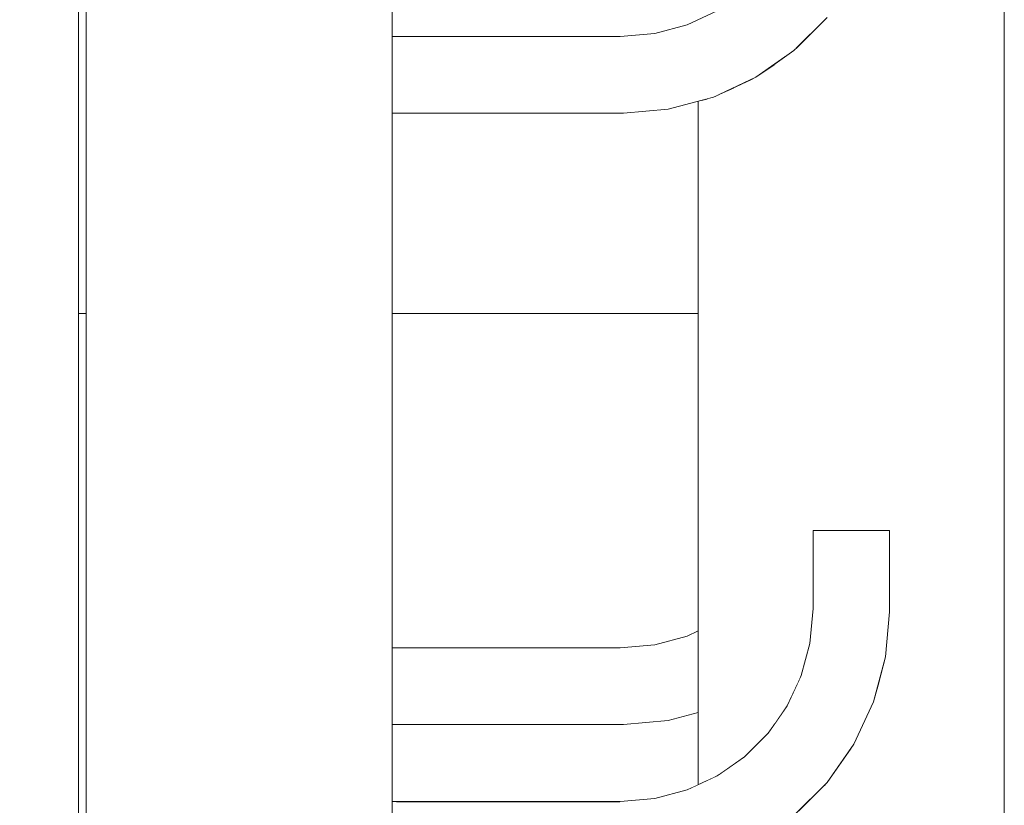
# Model space of a CAD drawing. Header units: millimetres. Extents: x 0 to 650, y -1 to 707.
# Tile 72 of 256: x 440.16 to 441.45, y 339.34 to 340.36. Entities that reach past the tile are written whole.
import ezdxf
from ezdxf.xclip import XClip

# ---------------------------------------------------------------- set-up
doc = ezdxf.new("R2010")
doc.units = ezdxf.units.MM
doc.header["$MEASUREMENT"] = 0
doc.header["$XCLIPFRAME"] = 0
doc.linetypes.add('Wipeout_Contour', pattern=[1000, 0, -1000])
doc.layers.add('Parede.ARQ', color=7, linetype='Continuous')

# ---------------------------------------------------------------- blocks, each defined once
blk = doc.blocks.new('Desenho_2_2', base_point=(960.5741, 336.178))
at = {"layer": 'Parede.ARQ', "color": 8, "linetype": 'Continuous', "lineweight": 0}
for p, q in [((441.0725, 340.3737), (441.033, 340.3553)), ((441.033, 340.3553), (440.991, 340.344))]:
    blk.add_line(p, q, dxfattribs=at)
at = {"color": 254, "linetype": 'Wipeout_Contour', "lineweight": 0, "ltscale": 1671.361989}
blk.add_wipeout([(441.1515, 340.3471), (441.1062, 340.3153), (441.1566, 340.341)], dxfattribs=at).dxf.layer = 'Parede.ARQ'
at = {"color": 254, "linetype": 'Wipeout_Contour', "lineweight": 0, "ltscale": 1671.186113}
blk.add_wipeout([(441.1212, 340.2894), (441.0663, 340.2638), (441.1223, 340.2874)], dxfattribs=at).dxf.layer = 'Parede.ARQ'
at = {"color": 254, "linetype": 'Wipeout_Contour', "lineweight": 0, "ltscale": 1670.543064}
blk.add_wipeout([(440.9496, 340.243), (440.6476, 340.243), (440.9497, 340.2408)], dxfattribs=at).dxf.layer = 'Parede.ARQ'
at = {"color": 254, "linetype": 'Wipeout_Contour', "lineweight": 0, "ltscale": 2220.324449}
blk.add_wipeout([(440.2376, 339.978), (440.2376, 336.1874), (440.2476, 336.1874), (440.2476, 339.978)], dxfattribs=at).dxf.layer = 'Parede.ARQ'
at = {"color": 254, "linetype": 'Wipeout_Contour', "lineweight": 0, "ltscale": 3894.333116}
blk.add_wipeout([(441.0476, 339.978), (440.6476, 339.978), (440.6476, 339.5412), (440.9454, 339.5412), (440.991, 339.5452), (441.033, 339.5565), (441.0476, 339.5633)], dxfattribs=at).dxf.layer = 'Parede.ARQ'
at = {"color": 254, "linetype": 'Wipeout_Contour', "lineweight": 0, "ltscale": 5006.090844}
blk.add_wipeout([(440.6476, 339.3404), (440.9454, 339.3404), (440.991, 339.3444), (441.033, 339.3557), (441.0476, 339.3625), (441.0476, 339.4568), (441.0084, 339.4463), (440.9498, 339.4412), (440.6476, 339.4412)], dxfattribs=at).dxf.layer = 'Parede.ARQ'
at = {"color": 254, "linetype": 'Wipeout_Contour', "lineweight": 0, "ltscale": 2241.813882}
blk.add_wipeout([(440.0476, 357.548), (440.0476, 336.1874), (440.2376, 336.1874), (440.2376, 357.548)], dxfattribs=at).dxf.layer = 'Parede.ARQ'
at = {"color": 254, "linetype": 'Wipeout_Contour', "lineweight": 0, "ltscale": 2235.433507}
blk.add_wipeout([(440.2492, 346.3733), (440.2476, 346.3899), (440.2476, 336.1874), (440.2506, 346.358)], dxfattribs=at).dxf.layer = 'Parede.ARQ'
at = {"color": 254, "linetype": 'Wipeout_Contour', "lineweight": 0, "ltscale": 1671.35809}
blk.add_wipeout([(441.146, 340.3535), (441.102, 340.3227), (441.1515, 340.3471)], dxfattribs=at).dxf.layer = 'Parede.ARQ'
at = {"color": 254, "linetype": 'Wipeout_Contour', "lineweight": 0, "ltscale": 1671.122033}
blk.add_wipeout([(441.1101, 340.3085), (441.0588, 340.2845), (441.1137, 340.3023)], dxfattribs=at).dxf.layer = 'Parede.ARQ'
at = {"color": 254, "linetype": 'Wipeout_Contour', "lineweight": 0, "ltscale": 1670.548903}
blk.add_wipeout([(440.9495, 340.2467), (440.6476, 340.2467), (440.9496, 340.243)], dxfattribs=at).dxf.layer = 'Parede.ARQ'
at = {"color": 254, "linetype": 'Wipeout_Contour', "lineweight": 0, "ltscale": 13366.61593}
blk.add_wipeout([(440.6476, 336.1874), (458.1163, 336.1874), (458.1163, 339.978), (441.4476, 339.978), (441.4476, 337.8767), (441.4446, 337.8421), (441.4355, 337.8085), (441.4208, 337.777), (441.4008, 337.7486), (441.3762, 337.724), (441.3476, 337.7041), (441.316, 337.6894), (441.2976, 337.6845), (441.2976, 337.589), (441.2925, 337.5304), (441.2767, 337.4714), (441.2509, 337.4161), (441.2159, 337.3661), (441.1727, 337.323), (441.1227, 337.2879), (441.0674, 337.2621), (441.0084, 337.2463), (440.9498, 337.2412), (440.6476, 337.2412)], dxfattribs=at).dxf.layer = 'Parede.ARQ'
at = {"layer": 'Parede.ARQ', "color": 7, "linetype": 'Continuous', "lineweight": 0}
blk.add_line((440.2376, 357.548), (440.2376, 336.1874), dxfattribs=at)
at = {"color": 254, "linetype": 'Wipeout_Contour', "lineweight": 0, "ltscale": 15611.92888}
blk.add_wipeout([(441.2823, 340.4914), (441.2823, 339.6946), (441.2976, 339.6946), (441.2976, 339.5882), (441.2925, 339.5296), (441.2823, 339.4918), (441.2823, 338.695), (441.2976, 338.695), (441.2976, 338.5886), (441.2925, 338.53), (441.2823, 338.4922), (441.2823, 337.697), (441.316, 337.706), (441.316, 342.704), (441.2823, 342.695), (441.2976, 342.6934), (441.2976, 342.587), (441.2925, 342.5284), (441.2823, 342.4906), (441.2823, 341.6938), (441.2976, 341.6938), (441.2976, 341.5874), (441.2925, 341.5288), (441.2823, 341.491), (441.2823, 340.6942), (441.2976, 340.6942), (441.2976, 340.5878), (441.2925, 340.5292)], dxfattribs=at).dxf.layer = 'Parede.ARQ'
at = {"color": 254, "linetype": 'Wipeout_Contour', "lineweight": 0, "ltscale": 1671.354702}
blk.add_wipeout([(441.1294, 340.3734), (441.089, 340.3451), (441.1348, 340.3669)], dxfattribs=at).dxf.layer = 'Parede.ARQ'
at = {"color": 254, "linetype": 'Wipeout_Contour', "lineweight": 0, "ltscale": 1671.112506}
blk.add_wipeout([(441.1062, 340.3153), (441.0561, 340.292), (441.1101, 340.3085)], dxfattribs=at).dxf.layer = 'Parede.ARQ'
at = {"color": 254, "linetype": 'Wipeout_Contour', "lineweight": 0, "ltscale": 1670.557118}
blk.add_wipeout([(440.9493, 340.2517), (440.6476, 340.2517), (440.9495, 340.2467)], dxfattribs=at).dxf.layer = 'Parede.ARQ'
at = {"color": 254, "linetype": 'Wipeout_Contour', "lineweight": 0, "ltscale": 1671.107687}
blk.add_wipeout([(441.2006, 339.6946), (441.2006, 339.5925), (441.2043, 339.6946)], dxfattribs=at).dxf.layer = 'Parede.ARQ'
at = {"color": 254, "linetype": 'Wipeout_Contour', "lineweight": 0, "ltscale": 1669.36293}
blk.add_wipeout([(441.0392, 339.5396), (440.9941, 339.5275), (441.0416, 339.5329)], dxfattribs=at).dxf.layer = 'Parede.ARQ'
at = {"color": 254, "linetype": 'Wipeout_Contour', "lineweight": 0, "ltscale": 1669.079188}
blk.add_wipeout([(440.9496, 339.4442), (440.6476, 339.4442), (440.9497, 339.442)], dxfattribs=at).dxf.layer = 'Parede.ARQ'
at = {"color": 254, "linetype": 'Wipeout_Contour', "lineweight": 0, "ltscale": 1669.531212}
blk.add_wipeout([(441.1515, 339.3475), (441.1062, 339.3157), (441.1566, 339.3414)], dxfattribs=at).dxf.layer = 'Parede.ARQ'
at = {"layer": 'Parede.ARQ', "color": 8, "linetype": 'Continuous', "lineweight": 0}
for p, q in [((441.0084, 340.2451), (440.9498, 340.24)), ((441.033, 339.5565), (440.991, 339.5452))]:
    blk.add_line(p, q, dxfattribs=at)
at = {"color": 254, "linetype": 'Wipeout_Contour', "lineweight": 0, "ltscale": 2228.976982}
blk.add_wipeout([(441.316, 342.704), (441.316, 337.706), (441.3476, 337.7207), (441.3476, 342.7187)], dxfattribs=at).dxf.layer = 'Parede.ARQ'
at = {"color": 254, "linetype": 'Wipeout_Contour', "lineweight": 0, "ltscale": 1670.567456}
blk.add_wipeout([(440.949, 340.2579), (440.6476, 340.2579), (440.9493, 340.2517)], dxfattribs=at).dxf.layer = 'Parede.ARQ'
at = {"color": 254, "linetype": 'Wipeout_Contour', "lineweight": 0, "ltscale": 1671.319902}
blk.add_wipeout([(441.2909, 339.6946), (441.2909, 339.5885), (441.2946, 339.6946)], dxfattribs=at).dxf.layer = 'Parede.ARQ'
at = {"color": 254, "linetype": 'Wipeout_Contour', "lineweight": 0, "ltscale": 1670.536277}
blk.add_wipeout([(441.2006, 339.5925), (441.1966, 339.5465), (441.2043, 339.5923)], dxfattribs=at).dxf.layer = 'Parede.ARQ'
at = {"color": 254, "linetype": 'Wipeout_Contour', "lineweight": 0, "ltscale": 1669.085019}
blk.add_wipeout([(440.9495, 339.4479), (440.6476, 339.4479), (440.9496, 339.4442)], dxfattribs=at).dxf.layer = 'Parede.ARQ'
at = {"color": 254, "linetype": 'Wipeout_Contour', "lineweight": 0, "ltscale": 1669.527306}
blk.add_wipeout([(441.146, 339.3539), (441.102, 339.3231), (441.1515, 339.3475)], dxfattribs=at).dxf.layer = 'Parede.ARQ'
at = {"layer": 'Parede.ARQ', "color": 8, "linetype": 'Continuous', "lineweight": 0}
for p, q in [((441.2946, 339.6946), (441.2909, 339.6946)), ((441.2968, 339.6946), (441.2946, 339.6946)), ((441.2976, 339.6946), (441.2968, 339.6946))]:
    blk.add_line(p, q, dxfattribs=at)
at = {"color": 254, "linetype": 'Wipeout_Contour', "lineweight": 0, "ltscale": 2229.114527}
blk.add_wipeout([(441.3476, 337.7207), (441.3762, 337.7406), (441.3762, 342.7386), (441.3476, 342.7187)], dxfattribs=at).dxf.layer = 'Parede.ARQ'
at = {"color": 254, "linetype": 'Wipeout_Contour', "lineweight": 0, "ltscale": 1670.579605}
blk.add_wipeout([(440.9487, 340.265), (440.6476, 340.265), (440.949, 340.2579)], dxfattribs=at).dxf.layer = 'Parede.ARQ'
at = {"color": 254, "linetype": 'Wipeout_Contour', "lineweight": 0, "ltscale": 1670.691353}
blk.add_wipeout([(441.2909, 339.5885), (441.2858, 339.5308), (441.2946, 339.5884)], dxfattribs=at).dxf.layer = 'Parede.ARQ'
at = {"color": 254, "linetype": 'Wipeout_Contour', "lineweight": 0, "ltscale": 1670.244417}
blk.add_wipeout([(441.1966, 339.5465), (441.1852, 339.5039), (441.2002, 339.5459)], dxfattribs=at).dxf.layer = 'Parede.ARQ'
at = {"color": 254, "linetype": 'Wipeout_Contour', "lineweight": 0, "ltscale": 1669.09322}
blk.add_wipeout([(440.9493, 339.4529), (440.6476, 339.4529), (440.9495, 339.4479)], dxfattribs=at).dxf.layer = 'Parede.ARQ'
at = {"color": 254, "linetype": 'Wipeout_Contour', "lineweight": 0, "ltscale": 1669.523354}
blk.add_wipeout([(441.1348, 339.3673), (441.0932, 339.3382), (441.1404, 339.3606)], dxfattribs=at).dxf.layer = 'Parede.ARQ'
at = {"layer": 'Parede.ARQ', "color": 8, "linetype": 'Continuous', "lineweight": 0}
for p, q in [((441.2976, 339.6946), (441.2976, 339.5882)), ((441.0084, 339.4463), (440.9498, 339.4412))]:
    blk.add_line(p, q, dxfattribs=at)
at = {"color": 254, "linetype": 'Wipeout_Contour', "lineweight": 0, "ltscale": 2229.25314}
blk.add_wipeout([(441.3762, 342.7386), (441.3762, 337.7406), (441.4008, 337.7652), (441.4008, 342.7632)], dxfattribs=at).dxf.layer = 'Parede.ARQ'
at = {"color": 254, "linetype": 'Wipeout_Contour', "lineweight": 0, "ltscale": 1670.593195}
blk.add_wipeout([(440.9483, 340.2729), (440.6476, 340.2729), (440.9487, 340.265)], dxfattribs=at).dxf.layer = 'Parede.ARQ'
at = {"color": 254, "linetype": 'Wipeout_Contour', "lineweight": 0, "ltscale": 1670.376697}
blk.add_wipeout([(441.2858, 339.5308), (441.2704, 339.4729), (441.2895, 339.5301)], dxfattribs=at).dxf.layer = 'Parede.ARQ'
at = {"color": 254, "linetype": 'Wipeout_Contour', "lineweight": 0, "ltscale": 1670.057513}
blk.add_wipeout([(441.1852, 339.5039), (441.1666, 339.464), (441.1887, 339.5027)], dxfattribs=at).dxf.layer = 'Parede.ARQ'
at = {"color": 254, "linetype": 'Wipeout_Contour', "lineweight": 0, "ltscale": 1669.526153}
blk.add_wipeout([(441.1243, 339.3798), (441.0851, 339.3523), (441.1294, 339.3738)], dxfattribs=at).dxf.layer = 'Parede.ARQ'
at = {"layer": 'Parede.ARQ', "color": 8, "linetype": 'Continuous', "lineweight": 0}
blk.add_line((441.2976, 339.5882), (441.2925, 339.5296), dxfattribs=at)
at = {"color": 254, "linetype": 'Wipeout_Contour', "lineweight": 0, "ltscale": 2229.388611}
blk.add_wipeout([(441.4008, 342.7632), (441.4008, 337.7652), (441.4208, 337.7936), (441.4208, 342.7916)], dxfattribs=at).dxf.layer = 'Parede.ARQ'
at = {"color": 254, "linetype": 'Wipeout_Contour', "lineweight": 0, "ltscale": 1670.607814}
blk.add_wipeout([(440.948, 340.2813), (440.6476, 340.2813), (440.9483, 340.2729)], dxfattribs=at).dxf.layer = 'Parede.ARQ'
at = {"color": 254, "linetype": 'Wipeout_Contour', "lineweight": 0, "ltscale": 1669.889235}
blk.add_wipeout([(441.1666, 339.464), (441.1413, 339.4279), (441.1698, 339.4622)], dxfattribs=at).dxf.layer = 'Parede.ARQ'
at = {"color": 254, "linetype": 'Wipeout_Contour', "lineweight": 0, "ltscale": 1670.165408}
blk.add_wipeout([(441.2704, 339.4729), (441.245, 339.4187), (441.2738, 339.4717)], dxfattribs=at).dxf.layer = 'Parede.ARQ'
at = {"color": 254, "linetype": 'Wipeout_Contour', "lineweight": 0, "ltscale": 1669.530332}
blk.add_wipeout([(441.1197, 339.3853), (441.0815, 339.3586), (441.1243, 339.3798)], dxfattribs=at).dxf.layer = 'Parede.ARQ'
at = {"color": 254, "linetype": 'Wipeout_Contour', "lineweight": 0, "ltscale": 2229.516825}
blk.add_wipeout([(441.4208, 342.7916), (441.4208, 337.7936), (441.4355, 337.8251), (441.4355, 342.8231)], dxfattribs=at).dxf.layer = 'Parede.ARQ'
at = {"color": 254, "linetype": 'Wipeout_Contour', "lineweight": 0, "ltscale": 1670.623018}
blk.add_wipeout([(440.9476, 340.29), (440.6476, 340.29), (440.948, 340.2813)], dxfattribs=at).dxf.layer = 'Parede.ARQ'
at = {"color": 254, "linetype": 'Wipeout_Contour', "lineweight": 0, "ltscale": 1669.722457}
blk.add_wipeout([(441.1413, 339.4279), (441.1101, 339.3967), (441.1441, 339.4255)], dxfattribs=at).dxf.layer = 'Parede.ARQ'
at = {"color": 254, "linetype": 'Wipeout_Contour', "lineweight": 0, "ltscale": 1669.964561}
blk.add_wipeout([(441.245, 339.4187), (441.2107, 339.3696), (441.2483, 339.4168)], dxfattribs=at).dxf.layer = 'Parede.ARQ'
at = {"color": 254, "linetype": 'Wipeout_Contour', "lineweight": 0, "ltscale": 1669.5362}
blk.add_wipeout([(441.1157, 339.3901), (441.0784, 339.3639), (441.1197, 339.3853)], dxfattribs=at).dxf.layer = 'Parede.ARQ'
at = {"color": 254, "linetype": 'Wipeout_Contour', "lineweight": 0, "ltscale": 2229.633886}
blk.add_wipeout([(441.4355, 342.8231), (441.4355, 337.8251), (441.4446, 337.8587), (441.4446, 342.8567)], dxfattribs=at).dxf.layer = 'Parede.ARQ'
at = {"color": 254, "linetype": 'Wipeout_Contour', "lineweight": 0, "ltscale": 1670.638345}
blk.add_wipeout([(440.9472, 340.2987), (440.6476, 340.2987), (440.9476, 340.29)], dxfattribs=at).dxf.layer = 'Parede.ARQ'
at = {"color": 254, "linetype": 'Wipeout_Contour', "lineweight": 0, "ltscale": 1669.543418}
blk.add_wipeout([(441.1125, 339.3939), (441.0759, 339.3683), (441.1157, 339.3901)], dxfattribs=at).dxf.layer = 'Parede.ARQ'
at = {"color": 254, "linetype": 'Wipeout_Contour', "lineweight": 0, "ltscale": 1669.761184}
blk.add_wipeout([(441.2107, 339.3696), (441.1684, 339.3273), (441.2135, 339.3673)], dxfattribs=at).dxf.layer = 'Parede.ARQ'
at = {"color": 254, "linetype": 'Wipeout_Contour', "lineweight": 0, "ltscale": 2229.73624}
blk.add_wipeout([(441.4446, 342.8567), (441.4446, 337.8587), (441.4476, 337.8933), (441.4476, 342.8913)], dxfattribs=at).dxf.layer = 'Parede.ARQ'
at = {"color": 254, "linetype": 'Wipeout_Contour', "lineweight": 0, "ltscale": 1670.653326}
blk.add_wipeout([(440.9469, 340.3071), (440.6476, 340.3071), (440.9472, 340.2987)], dxfattribs=at).dxf.layer = 'Parede.ARQ'
at = {"color": 254, "linetype": 'Wipeout_Contour', "lineweight": 0, "ltscale": 1669.369328}
blk.add_wipeout([(441.074, 339.3715), (441.0341, 339.3528), (441.0759, 339.3683)], dxfattribs=at).dxf.layer = 'Parede.ARQ'
at = {"color": 254, "linetype": 'Wipeout_Contour', "lineweight": 0, "ltscale": 3893.407985}
blk.add_wipeout([(441.1792, 339.3287), (441.1792, 338.4986), (441.1936, 338.5474), (441.1976, 338.593), (441.1976, 338.695), (441.2129, 338.695), (441.2129, 339.3623)], dxfattribs=at).dxf.layer = 'Parede.ARQ'
at = {"layer": 'Parede.ARQ', "color": 7, "linetype": 'Continuous', "lineweight": 0}
blk.add_line((441.4476, 337.8933), (441.4476, 342.8913), dxfattribs=at)
at = {"color": 254, "linetype": 'Wipeout_Contour', "lineweight": 0, "ltscale": 1670.66751}
blk.add_wipeout([(440.9465, 340.315), (440.6476, 340.315), (440.9469, 340.3071)], dxfattribs=at).dxf.layer = 'Parede.ARQ'
at = {"color": 254, "linetype": 'Wipeout_Contour', "lineweight": 0, "ltscale": 1671.301177}
blk.add_wipeout([(441.0506, 340.2565), (441.0506, 339.3639), (441.0597, 340.2589)], dxfattribs=at).dxf.layer = 'Parede.ARQ'
at = {"color": 254, "linetype": 'Wipeout_Contour', "lineweight": 0, "ltscale": 2782.972756}
blk.add_wipeout([(441.2129, 339.3623), (441.2129, 338.695), (441.2476, 338.695), (441.2476, 339.4106), (441.2159, 339.3653)], dxfattribs=at).dxf.layer = 'Parede.ARQ'
at = {"color": 254, "linetype": 'Wipeout_Contour', "lineweight": 0, "ltscale": 1669.148797}
blk.add_wipeout([(441.0341, 339.3528), (440.9915, 339.3414), (441.0353, 339.3494)], dxfattribs=at).dxf.layer = 'Parede.ARQ'
at = {"layer": 'Parede.ARQ', "color": 8, "linetype": 'Continuous', "lineweight": 0}
for p, q in [((441.0476, 339.5633), (441.033, 339.5565)), ((441.2159, 339.3653), (441.1727, 339.3222))]:
    blk.add_line(p, q, dxfattribs=at)
at = {"color": 254, "linetype": 'Wipeout_Contour', "lineweight": 0, "ltscale": 1670.680463}
blk.add_wipeout([(440.9462, 340.3222), (440.6476, 340.3222), (440.9465, 340.315)], dxfattribs=at).dxf.layer = 'Parede.ARQ'
at = {"color": 254, "linetype": 'Wipeout_Contour', "lineweight": 0, "ltscale": 2227.261734}
blk.add_wipeout([(441.0597, 339.3681), (441.0725, 339.3741), (441.0744, 340.2642), (441.0597, 340.2589)], dxfattribs=at).dxf.layer = 'Parede.ARQ'
at = {"color": 254, "linetype": 'Wipeout_Contour', "lineweight": 0, "ltscale": 2782.615164}
blk.add_wipeout([(441.2476, 338.695), (441.2823, 338.695), (441.2823, 339.4918), (441.2767, 339.4706), (441.2509, 339.4153)], dxfattribs=at).dxf.layer = 'Parede.ARQ'
at = {"color": 254, "linetype": 'Wipeout_Contour', "lineweight": 0, "ltscale": 1669.332757}
blk.add_wipeout([(441.0476, 339.4638), (441.0072, 339.453), (441.0476, 339.46)], dxfattribs=at).dxf.layer = 'Parede.ARQ'
at = {"color": 254, "linetype": 'Wipeout_Contour', "lineweight": 0, "ltscale": 1668.649271}
blk.add_wipeout([(440.9915, 339.3414), (440.9455, 339.3374), (440.9921, 339.3378)], dxfattribs=at).dxf.layer = 'Parede.ARQ'
at = {"layer": 'Parede.ARQ', "color": 8, "linetype": 'Continuous', "lineweight": 0}
for p, q in [((441.0674, 340.2609), (441.0084, 340.2451)), ((441.2925, 339.5296), (441.2767, 339.4706)), ((441.2767, 339.4706), (441.2509, 339.4153)), ((441.2509, 339.4153), (441.2159, 339.3653)), ((441.033, 339.3557), (440.991, 339.3444))]:
    blk.add_line(p, q, dxfattribs=at)
at = {"color": 254, "linetype": 'Wipeout_Contour', "lineweight": 0, "ltscale": 1670.691794}
blk.add_wipeout([(440.9459, 340.3283), (440.6476, 340.3283), (440.9462, 340.3222)], dxfattribs=at).dxf.layer = 'Parede.ARQ'
at = {"color": 254, "linetype": 'Wipeout_Contour', "lineweight": 0, "ltscale": 2227.242049}
blk.add_wipeout([(441.0744, 340.2642), (441.0744, 339.3754), (441.0944, 339.3894), (441.0944, 340.2735)], dxfattribs=at).dxf.layer = 'Parede.ARQ'
at = {"color": 254, "linetype": 'Wipeout_Contour', "lineweight": 0, "ltscale": 1669.269843}
blk.add_wipeout([(441.0476, 339.469), (441.0064, 339.4579), (441.0476, 339.4638)], dxfattribs=at).dxf.layer = 'Parede.ARQ'
at = {"color": 254, "linetype": 'Wipeout_Contour', "lineweight": 0, "ltscale": 1668.881052}
blk.add_wipeout([(440.9454, 339.3397), (440.6476, 339.3397), (440.9455, 339.3374)], dxfattribs=at).dxf.layer = 'Parede.ARQ'
at = {"layer": 'Parede.ARQ', "color": 8, "linetype": 'Continuous', "lineweight": 0}
for p, q in [((441.0476, 339.4568), (441.0084, 339.4463)), ((441.0725, 339.3741), (441.033, 339.3557)), ((440.991, 339.3444), (440.9454, 339.3404))]:
    blk.add_line(p, q, dxfattribs=at)
at = {"color": 254, "linetype": 'Wipeout_Contour', "lineweight": 0, "ltscale": 1670.701156}
blk.add_wipeout([(440.9457, 340.3333), (440.6476, 340.3333), (440.9459, 340.3283)], dxfattribs=at).dxf.layer = 'Parede.ARQ'
at = {"color": 254, "linetype": 'Wipeout_Contour', "lineweight": 0, "ltscale": 2783.572634}
blk.add_wipeout([(441.0944, 339.3894), (441.1082, 339.3991), (441.119, 339.4099), (441.119, 340.285), (441.0944, 340.2735)], dxfattribs=at).dxf.layer = 'Parede.ARQ'
at = {"color": 254, "linetype": 'Wipeout_Contour', "lineweight": 0, "ltscale": 1669.22214}
blk.add_wipeout([(441.0476, 339.4753), (441.0053, 339.464), (441.0476, 339.469)], dxfattribs=at).dxf.layer = 'Parede.ARQ'
at = {"layer": 'Parede.ARQ', "color": 8, "linetype": 'Continuous', "lineweight": 0}
blk.add_line((441.1082, 339.3991), (441.0725, 339.3741), dxfattribs=at)
at = {"color": 254, "linetype": 'Wipeout_Contour', "lineweight": 0, "ltscale": 1670.708241}
blk.add_wipeout([(440.9455, 340.337), (440.6476, 340.337), (440.9457, 340.3333)], dxfattribs=at).dxf.layer = 'Parede.ARQ'
at = {"color": 254, "linetype": 'Wipeout_Contour', "lineweight": 0, "ltscale": 2783.554824}
blk.add_wipeout([(441.119, 339.4099), (441.139, 339.4298), (441.1476, 339.4422), (441.1476, 340.3042), (441.1227, 340.2867)], dxfattribs=at).dxf.layer = 'Parede.ARQ'
at = {"color": 254, "linetype": 'Wipeout_Contour', "lineweight": 0, "ltscale": 1669.17595}
blk.add_wipeout([(441.0476, 339.4909), (441.0027, 339.4789), (441.0476, 339.4827)], dxfattribs=at).dxf.layer = 'Parede.ARQ'
at = {"color": 254, "linetype": 'Wipeout_Contour', "lineweight": 0, "ltscale": 1669.046806}
blk.add_wipeout([(441.0041, 339.4711), (440.9487, 339.4662), (441.0053, 339.464)], dxfattribs=at).dxf.layer = 'Parede.ARQ'
at = {"layer": 'Parede.ARQ', "color": 8, "linetype": 'Continuous', "lineweight": 0}
for p, q in [((440.991, 340.344), (440.9454, 340.34)), ((441.1227, 340.2867), (441.0674, 340.2609)), ((441.139, 339.4298), (441.1082, 339.3991))]:
    blk.add_line(p, q, dxfattribs=at)
at = {"color": 254, "linetype": 'Wipeout_Contour', "lineweight": 0, "ltscale": 2784.026719}
blk.add_wipeout([(441.1476, 339.4422), (441.1639, 339.4655), (441.1792, 339.4982), (441.1792, 340.3283), (441.1476, 340.3042)], dxfattribs=at).dxf.layer = 'Parede.ARQ'
at = {"color": 254, "linetype": 'Wipeout_Contour', "lineweight": 0, "ltscale": 1669.176875}
blk.add_wipeout([(441.0476, 339.4996), (441.0012, 339.4872), (441.0476, 339.4909)], dxfattribs=at).dxf.layer = 'Parede.ARQ'
at = {"color": 254, "linetype": 'Wipeout_Contour', "lineweight": 0, "ltscale": 1669.129243}
blk.add_wipeout([(440.9483, 339.4741), (440.6476, 339.4741), (440.9487, 339.4662)], dxfattribs=at).dxf.layer = 'Parede.ARQ'
at = {"color": 254, "linetype": 'Wipeout_Contour', "lineweight": 0, "ltscale": 1669.103543}
blk.add_wipeout([(440.949, 339.4591), (440.6476, 339.4591), (440.9493, 339.4529)], dxfattribs=at).dxf.layer = 'Parede.ARQ'
at = {"layer": 'Parede.ARQ', "color": 8, "linetype": 'Continuous', "lineweight": 0}
for p, q in [((441.1727, 340.3218), (441.1227, 340.2867)), ((441.1639, 339.4655), (441.139, 339.4298))]:
    blk.add_line(p, q, dxfattribs=at)
at = {"color": 254, "linetype": 'Wipeout_Contour', "lineweight": 0, "ltscale": 3897.672719}
blk.add_wipeout([(441.1792, 339.4982), (441.1936, 339.547), (441.1976, 339.5926), (441.1976, 339.6946), (441.2129, 339.6946), (441.2129, 340.3619), (441.1792, 340.3283)], dxfattribs=at).dxf.layer = 'Parede.ARQ'
at = {"color": 254, "linetype": 'Wipeout_Contour', "lineweight": 0, "ltscale": 1669.227481}
blk.add_wipeout([(441.0472, 339.5175), (440.9982, 339.5044), (441.0476, 339.5086)], dxfattribs=at).dxf.layer = 'Parede.ARQ'
at = {"color": 254, "linetype": 'Wipeout_Contour', "lineweight": 0, "ltscale": 1669.143839}
blk.add_wipeout([(440.948, 339.4825), (440.6476, 339.4825), (440.9483, 339.4741)], dxfattribs=at).dxf.layer = 'Parede.ARQ'
at = {"layer": 'Parede.ARQ', "color": 7, "linetype": 'Continuous', "lineweight": 0}
blk.add_line((441.0476, 339.3625), (441.0476, 340.2556), dxfattribs=at)
at = {"layer": 'Parede.ARQ', "color": 8, "linetype": 'Continuous', "lineweight": 0}
for p, q in [((441.1984, 339.6946), (441.1976, 339.6946)), ((441.1976, 339.6946), (441.1976, 339.5926)), ((441.2006, 339.6946), (441.1984, 339.6946)), ((441.2043, 339.6946), (441.2006, 339.6946)), ((441.1976, 339.5926), (441.1936, 339.547)), ((441.1936, 339.547), (441.1823, 339.505)), ((441.1823, 339.505), (441.1639, 339.4655))]:
    blk.add_line(p, q, dxfattribs=at)
at = {"color": 254, "linetype": 'Wipeout_Contour', "lineweight": 0, "ltscale": 2228.122453}
blk.add_wipeout([(441.2129, 339.6946), (441.2476, 339.6946), (441.2476, 340.4102), (441.2159, 340.3649)], dxfattribs=at).dxf.layer = 'Parede.ARQ'
at = {"color": 254, "linetype": 'Wipeout_Contour', "lineweight": 0, "ltscale": 1669.191874}
blk.add_wipeout([(440.9941, 339.5275), (440.9462, 339.5234), (440.9953, 339.5205)], dxfattribs=at).dxf.layer = 'Parede.ARQ'
at = {"color": 254, "linetype": 'Wipeout_Contour', "lineweight": 0, "ltscale": 1669.159019}
blk.add_wipeout([(440.9476, 339.4912), (440.6476, 339.4912), (440.948, 339.4825)], dxfattribs=at).dxf.layer = 'Parede.ARQ'
at = {"layer": 'Parede.ARQ', "color": 8, "linetype": 'Continuous', "lineweight": 0}
for p, q in [((441.2159, 340.3649), (441.1727, 340.3218)), ((441.2093, 339.6946), (441.2043, 339.6946)), ((441.2155, 339.6946), (441.2093, 339.6946)), ((441.2226, 339.6946), (441.2155, 339.6946)), ((441.2305, 339.6946), (441.2226, 339.6946)), ((441.2389, 339.6946), (441.2305, 339.6946))]:
    blk.add_line(p, q, dxfattribs=at)
at = {"color": 254, "linetype": 'Wipeout_Contour', "lineweight": 0, "ltscale": 2785.664514}
blk.add_wipeout([(441.2476, 339.6946), (441.2823, 339.6946), (441.2823, 340.4914), (441.2767, 340.4702), (441.2509, 340.4149)], dxfattribs=at).dxf.layer = 'Parede.ARQ'
at = {"color": 254, "linetype": 'Wipeout_Contour', "lineweight": 0, "ltscale": 1669.227686}
blk.add_wipeout([(440.9459, 339.5295), (440.6476, 339.5295), (440.9462, 339.5234)], dxfattribs=at).dxf.layer = 'Parede.ARQ'
at = {"color": 254, "linetype": 'Wipeout_Contour', "lineweight": 0, "ltscale": 1669.174321}
blk.add_wipeout([(440.9472, 339.4999), (440.6476, 339.4999), (440.9476, 339.4912)], dxfattribs=at).dxf.layer = 'Parede.ARQ'
at = {"layer": 'Parede.ARQ', "color": 8, "linetype": 'Continuous', "lineweight": 0}
for p, q in [((441.2476, 339.6946), (441.2389, 339.6946)), ((441.2563, 339.6946), (441.2476, 339.6946)), ((441.2647, 339.6946), (441.2563, 339.6946)), ((441.2726, 339.6946), (441.2647, 339.6946)), ((441.2797, 339.6946), (441.2726, 339.6946)), ((441.2859, 339.6946), (441.2797, 339.6946)), ((441.2909, 339.6946), (441.2859, 339.6946))]:
    blk.add_line(p, q, dxfattribs=at)
at = {"color": 254, "linetype": 'Wipeout_Contour', "lineweight": 0, "ltscale": 1669.237034}
blk.add_wipeout([(440.9457, 339.5345), (440.6476, 339.5345), (440.9459, 339.5295)], dxfattribs=at).dxf.layer = 'Parede.ARQ'
at = {"color": 254, "linetype": 'Wipeout_Contour', "lineweight": 0, "ltscale": 1669.18928}
blk.add_wipeout([(440.9469, 339.5083), (440.6476, 339.5083), (440.9472, 339.4999)], dxfattribs=at).dxf.layer = 'Parede.ARQ'
at = {"color": 254, "linetype": 'Wipeout_Contour', "lineweight": 0, "ltscale": 1669.244132}
blk.add_wipeout([(440.9455, 339.5382), (440.6476, 339.5382), (440.9457, 339.5345)], dxfattribs=at).dxf.layer = 'Parede.ARQ'
at = {"color": 254, "linetype": 'Wipeout_Contour', "lineweight": 0, "ltscale": 1669.203441}
blk.add_wipeout([(440.9465, 339.5162), (440.6476, 339.5162), (440.9469, 339.5083)], dxfattribs=at).dxf.layer = 'Parede.ARQ'
at = {"layer": 'Parede.ARQ', "color": 8, "linetype": 'Continuous', "lineweight": 0}
blk.add_line((440.991, 339.5452), (440.9454, 339.5412), dxfattribs=at)
at = {"color": 254, "linetype": 'Wipeout_Contour', "lineweight": 0, "ltscale": 8378.548115}
blk.add_wipeout([(440.6355, 346.327), (440.6355, 336.1874), (440.6446, 342.2535), (440.6423, 342.2642), (440.6407, 342.2805), (440.6407, 342.2979), (440.6423, 342.3142), (440.6446, 342.3249), (440.6446, 344.4535), (440.6423, 344.4642), (440.6407, 344.4805), (440.6407, 344.4979), (440.6423, 344.5142), (440.6446, 344.5249), (440.6446, 346.358)], dxfattribs=at).dxf.layer = 'Parede.ARQ'
at = {"color": 254, "linetype": 'Wipeout_Contour', "lineweight": 0, "ltscale": 2229.324594}
blk.add_wipeout([(440.6208, 346.2979), (440.6208, 336.1874), (440.6355, 336.1874), (440.6355, 346.327)], dxfattribs=at).dxf.layer = 'Parede.ARQ'
at = {"color": 254, "linetype": 'Wipeout_Contour', "lineweight": 0, "ltscale": 2229.418127}
blk.add_wipeout([(440.6446, 342.2535), (440.6446, 336.1874), (440.6476, 342.2392), (440.6448, 342.2509)], dxfattribs=at).dxf.layer = 'Parede.ARQ'
at = {"layer": 'Parede.ARQ', "color": 7, "linetype": 'Continuous', "lineweight": 0}
blk.add_line((440.6476, 336.1874), (440.6476, 342.2392), dxfattribs=at)
at = {"layer": 'Parede.ARQ', "color": 8, "linetype": 'Continuous', "lineweight": 0}
for p, q in [((440.9454, 340.34), (440.6476, 340.34)), ((440.9498, 340.24), (440.6476, 340.24)), ((440.6472, 339.978), (441.0476, 339.978)), ((440.9454, 339.5412), (440.6476, 339.5412)), ((440.9498, 339.4412), (440.6476, 339.4412)), ((440.9454, 339.3404), (440.6476, 339.3404))]:
    blk.add_line(p, q, dxfattribs=at)
at = {"color": 254, "linetype": 'Wipeout_Contour', "lineweight": 0, "ltscale": 2229.235658}
blk.add_wipeout([(440.6008, 336.1874), (440.6208, 336.1874), (440.6208, 346.2979), (440.6008, 346.2716)], dxfattribs=at).dxf.layer = 'Parede.ARQ'
at = {"color": 254, "linetype": 'Wipeout_Contour', "lineweight": 0, "ltscale": 2229.135036}
blk.add_wipeout([(440.5762, 336.1874), (440.6008, 336.1874), (440.6008, 346.2716), (440.5762, 346.2489)], dxfattribs=at).dxf.layer = 'Parede.ARQ'
at = {"color": 254, "linetype": 'Wipeout_Contour', "lineweight": 0, "ltscale": 2229.025791}
blk.add_wipeout([(440.5476, 336.1874), (440.5762, 336.1874), (440.5762, 346.2489), (440.5476, 346.2305)], dxfattribs=at).dxf.layer = 'Parede.ARQ'
at = {"color": 254, "linetype": 'Wipeout_Contour', "lineweight": 0, "ltscale": 2228.911229}
blk.add_wipeout([(440.516, 336.1874), (440.5476, 336.1874), (440.5476, 346.2305), (440.516, 346.217)], dxfattribs=at).dxf.layer = 'Parede.ARQ'
at = {"color": 254, "linetype": 'Wipeout_Contour', "lineweight": 0, "ltscale": 2228.794844}
blk.add_wipeout([(440.4823, 336.1874), (440.516, 336.1874), (440.516, 346.217), (440.4823, 346.2087)], dxfattribs=at).dxf.layer = 'Parede.ARQ'
at = {"color": 254, "linetype": 'Wipeout_Contour', "lineweight": 0, "ltscale": 2228.680165}
blk.add_wipeout([(440.4823, 346.2087), (440.4476, 346.2059), (440.4476, 336.1874), (440.4823, 336.1874)], dxfattribs=at).dxf.layer = 'Parede.ARQ'
at = {"color": 254, "linetype": 'Wipeout_Contour', "lineweight": 0, "ltscale": 2228.570336}
blk.add_wipeout([(440.4129, 346.2087), (440.4129, 336.1874), (440.4476, 336.1874), (440.4476, 346.2059)], dxfattribs=at).dxf.layer = 'Parede.ARQ'
at = {"color": 254, "linetype": 'Wipeout_Contour', "lineweight": 0, "ltscale": 2228.468714}
blk.add_wipeout([(440.3792, 346.217), (440.3792, 336.1874), (440.4129, 336.1874), (440.4129, 346.2087)], dxfattribs=at).dxf.layer = 'Parede.ARQ'
at = {"color": 254, "linetype": 'Wipeout_Contour', "lineweight": 0, "ltscale": 2228.378703}
blk.add_wipeout([(440.3476, 346.2305), (440.3476, 336.1874), (440.3792, 336.1874), (440.3792, 346.217)], dxfattribs=at).dxf.layer = 'Parede.ARQ'
at = {"color": 254, "linetype": 'Wipeout_Contour', "lineweight": 0, "ltscale": 2228.303046}
blk.add_wipeout([(440.319, 336.1874), (440.3476, 336.1874), (440.3476, 346.2305), (440.319, 346.2489)], dxfattribs=at).dxf.layer = 'Parede.ARQ'
at = {"color": 254, "linetype": 'Wipeout_Contour', "lineweight": 0, "ltscale": 2228.244055}
blk.add_wipeout([(440.2944, 346.2716), (440.2944, 336.1874), (440.319, 336.1874), (440.319, 346.2489)], dxfattribs=at).dxf.layer = 'Parede.ARQ'
at = {"color": 254, "linetype": 'Wipeout_Contour', "lineweight": 0, "ltscale": 2228.203497}
blk.add_wipeout([(440.2744, 336.1874), (440.2944, 336.1874), (440.2944, 346.2716), (440.2744, 346.2979)], dxfattribs=at).dxf.layer = 'Parede.ARQ'
at = {"color": 254, "linetype": 'Wipeout_Contour', "lineweight": 0, "ltscale": 2228.182644}
blk.add_wipeout([(440.2744, 346.2979), (440.2597, 346.327), (440.2597, 336.1874), (440.2744, 336.1874)], dxfattribs=at).dxf.layer = 'Parede.ARQ'
at = {"color": 254, "linetype": 'Wipeout_Contour', "lineweight": 0, "ltscale": 1674.942032}
blk.add_wipeout([(440.2506, 336.1874), (440.2597, 346.327), (440.2506, 346.358)], dxfattribs=at).dxf.layer = 'Parede.ARQ'
at = {"layer": 'Parede.ARQ', "color": 7, "linetype": 'Continuous', "lineweight": 0}
blk.add_line((440.2476, 336.1874), (440.2476, 346.3906), dxfattribs=at)
at = {"layer": 'Parede.ARQ', "color": 8, "linetype": 'Continuous', "lineweight": 0}
blk.add_line((440.2376, 339.978), (440.2476, 339.978), dxfattribs=at)

msp = doc.modelspace()

# ---------------------------------------------------------------- block references
at = {"color": 7, "linetype": 'Continuous', "lineweight": 0}
ref = msp.add_blockref('Desenho_2_2', (960.5741, 336.178), dxfattribs=at)
XClip(ref).set_block_clipping_path([(351.923237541, 325.8360772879), (633.5139366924, 392.5007536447)])

doc.saveas('drawing.dxf')
